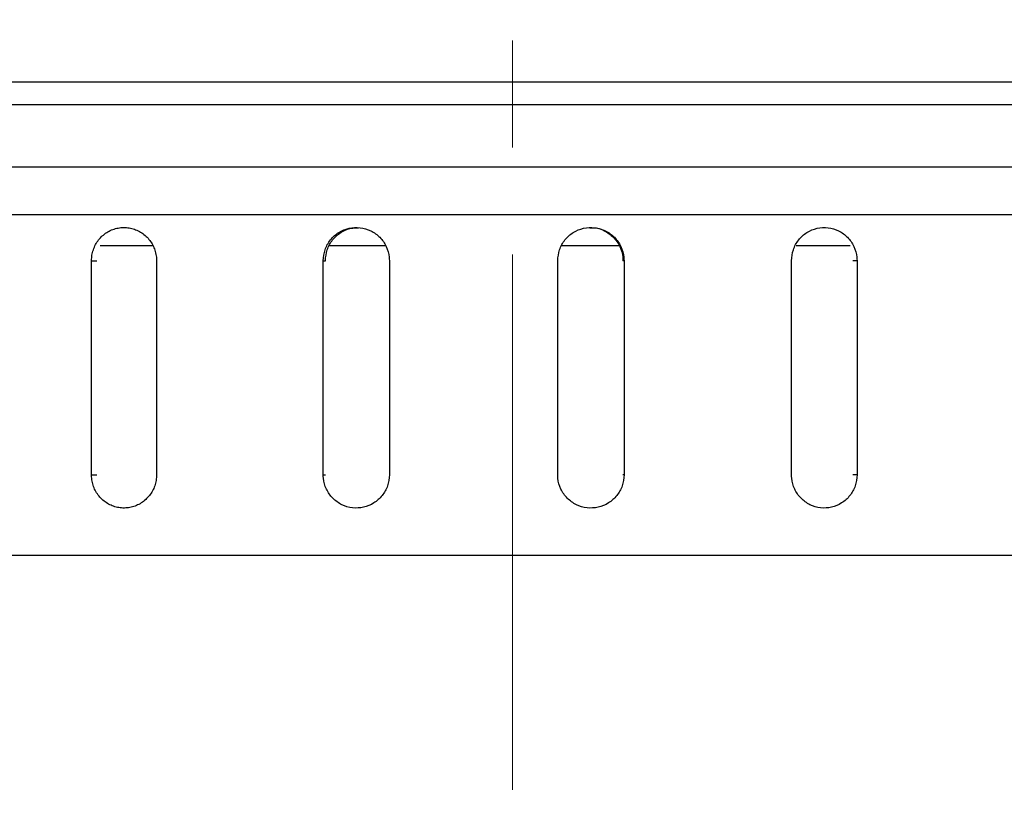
# Model space of a CAD drawing. Header units: inches. Extents: x 2.6 to 39.6, y 3.9 to 32.3.
# Tile 38 of 74: x 14.947 to 15.867, y 21.718 to 22.463. Entities that reach past the tile are written whole.
import ezdxf

# ---------------------------------------------------------------- set-up
doc = ezdxf.new("R2010")
doc.units = ezdxf.units.IN
doc.header["$MEASUREMENT"] = 0
doc.linetypes.add('CENTERX2', pattern=[0.8, 0.5, -0.1, 0.1, -0.1])

msp = doc.modelspace()

# ---------------------------------------------------------------- linework, layer by layer
at = {"color": 7, "linetype": 'CENTERX2', "lineweight": 18}
msp.add_line((15.40749, 11.34353), (15.40749, 24.79629), dxfattribs=at)
at = {"color": 7, "linetype": 'Continuous', "lineweight": 25}
for p, q in [((17.32143, 22.40447), (13.49354, 22.40447)), ((14.29827, 22.38369), (17.4092, 22.38369)), ((17.4092, 22.3253), (13.40578, 22.3253)), ((14.40243, 22.28079), (17.22123, 22.28079)), ((15.07126, 22.2516), (15.02238, 22.2516)), ((15.2891, 22.2516), (15.23593, 22.2516)), ((15.50751, 22.2516), (15.45358, 22.2516)), ((15.72305, 22.2516), (15.6727, 22.2516)), ((15.0142, 22.03783), (15.0142, 22.23783)), ((15.0142, 22.23783), (15.01917, 22.23783)), ((15.07495, 22.23783), (15.07495, 22.03783)), ((15.2307, 22.03783), (15.2307, 22.23783)), ((15.2307, 22.23783), (15.2327, 22.23783)), ((15.2925, 22.23783), (15.2925, 22.03783)), ((15.44979, 22.03783), (15.44979, 22.23783)), ((15.51174, 22.23783), (15.51073, 22.23783)), ((15.51174, 22.23783), (15.51174, 22.03783)), ((15.66825, 22.03783), (15.66825, 22.23783)), ((15.72945, 22.23783), (15.72546, 22.23783)), ((15.72945, 22.23783), (15.72945, 22.03783)), ((15.0142, 22.03783), (15.01917, 22.03783)), ((15.2307, 22.03783), (15.2327, 22.03783)), ((15.51174, 22.03783), (15.51073, 22.03783)), ((15.72945, 22.03783), (15.72546, 22.03783)), ((13.59199, 21.96283), (17.22299, 21.96283))]:
    msp.add_line(p, q, dxfattribs=at)
for points, knots in [([(15.0142, 22.23783), (15.01428, 22.23955), (15.01444, 22.24303), (15.01576, 22.24809), (15.01785, 22.2529), (15.02069, 22.25725), (15.02423, 22.26107), (15.02831, 22.26421), (15.0329, 22.26663), (15.03777, 22.2682), (15.04289, 22.26893), (15.048, 22.26877), (15.05307, 22.26773), (15.05785, 22.26585), (15.0623, 22.26316), (15.0662, 22.25977), (15.06953, 22.25573), (15.07212, 22.25122), (15.07393, 22.24628), (15.07482, 22.24177), (15.07491, 22.23892), (15.07495, 22.23783)], [0, 0, 0, 0, 0.05292, 0.107375, 0.160295, 0.214749, 0.267674, 0.322133, 0.375061, 0.429523, 0.482446, 0.536903, 0.58982, 0.644272, 0.697192, 0.751646, 0.804573, 0.859035, 0.911961, 0.966423, 1, 1, 1, 1]), ([(15.2307, 22.23783), (15.23104, 22.24131), (15.23173, 22.24828), (15.23705, 22.25756), (15.24488, 22.26462), (15.25467, 22.26865), (15.26523, 22.26921), (15.27538, 22.26623), (15.28398, 22.26005), (15.29003, 22.25137), (15.29232, 22.24347), (15.29247, 22.23892), (15.2925, 22.23783)], [0, 0, 0, 0, 0.107362, 0.214723, 0.322094, 0.429472, 0.536839, 0.644195, 0.751556, 0.858932, 0.966307, 1, 1, 1, 1]), ([(15.23271, 22.23783), (15.23305, 22.24131), (15.23374, 22.24828), (15.23905, 22.25759), (15.24689, 22.26453), (15.25555, 22.26847), (15.26133, 22.26844), (15.26361, 22.26843)], [0, 0, 0, 0, 0.214723, 0.4294452, 0.6441876, 0.8589432, 1, 1, 1, 1]), ([(15.44979, 22.23783), (15.45013, 22.24131), (15.45082, 22.24828), (15.45616, 22.25756), (15.46402, 22.26462), (15.47384, 22.26865), (15.48443, 22.26921), (15.49459, 22.26623), (15.50321, 22.26005), (15.50927, 22.25137), (15.51155, 22.24347), (15.5117, 22.23892), (15.51174, 22.23783)], [0, 0, 0, 0, 0.107362, 0.214723, 0.322094, 0.429472, 0.536839, 0.644195, 0.751556, 0.858932, 0.966307, 1, 1, 1, 1]), ([(15.47978, 22.26843), (15.48097, 22.26854), (15.48563, 22.26896), (15.49359, 22.26608), (15.5022, 22.26009), (15.50826, 22.25136), (15.51054, 22.24348), (15.51069, 22.23892), (15.51073, 22.23783)], [0, 0, 0, 0, 0.073677, 0.288387, 0.50311, 0.717861, 0.932612, 1, 1, 1, 1]), ([(15.66825, 22.23783), (15.66859, 22.24131), (15.66927, 22.24828), (15.67456, 22.25756), (15.68234, 22.26462), (15.69205, 22.26865), (15.7025, 22.26921), (15.71254, 22.26623), (15.72104, 22.26005), (15.72701, 22.25137), (15.72927, 22.24347), (15.72941, 22.23892), (15.72945, 22.23783)], [0, 0, 0, 0, 0.107362, 0.214723, 0.322094, 0.429472, 0.536839, 0.644195, 0.751556, 0.858932, 0.966307, 1, 1, 1, 1]), ([(15.07495, 22.03783), (15.07487, 22.03611), (15.0747, 22.03262), (15.07337, 22.02757), (15.07127, 22.02275), (15.06841, 22.01841), (15.06486, 22.01458), (15.06075, 22.01144), (15.05616, 22.00903), (15.05127, 22.00745), (15.04615, 22.00673), (15.04104, 22.00688), (15.03598, 22.00793), (15.03121, 22.0098), (15.02678, 22.0125), (15.02289, 22.01588), (15.01958, 22.01993), (15.01701, 22.02444), (15.0152, 22.02937), (15.01432, 22.03388), (15.01423, 22.03674), (15.0142, 22.03783)], [0, 0, 0, 0, 0.05292, 0.107375, 0.160295, 0.214749, 0.267674, 0.322133, 0.375061, 0.429523, 0.482446, 0.536903, 0.58982, 0.644272, 0.697192, 0.751646, 0.804573, 0.859035, 0.911961, 0.966423, 1, 1, 1, 1]), ([(15.2925, 22.03783), (15.29216, 22.03434), (15.29148, 22.02737), (15.28614, 22.01809), (15.27829, 22.01104), (15.26849, 22.00701), (15.25794, 22.00645), (15.2478, 22.00942), (15.2392, 22.01561), (15.23317, 22.02429), (15.23089, 22.03218), (15.23074, 22.03674), (15.2307, 22.03783)], [0, 0, 0, 0, 0.107362, 0.214723, 0.322094, 0.429472, 0.536839, 0.644195, 0.751556, 0.858932, 0.966307, 1, 1, 1, 1]), ([(15.51174, 22.03783), (15.51139, 22.03434), (15.51071, 22.02737), (15.50537, 22.01809), (15.49752, 22.01104), (15.4877, 22.00701), (15.47712, 22.00645), (15.46695, 22.00942), (15.45832, 22.01561), (15.45226, 22.02429), (15.44997, 22.03218), (15.44982, 22.03674), (15.44979, 22.03783)], [0, 0, 0, 0, 0.1073618, 0.2147232, 0.3220944, 0.429472, 0.536839, 0.6441948, 0.7515565, 0.8589318, 0.9663073, 1, 1, 1, 1]), ([(15.72945, 22.03783), (15.72911, 22.03434), (15.72844, 22.02737), (15.72318, 22.01809), (15.71543, 22.01104), (15.70574, 22.00701), (15.69529, 22.00645), (15.68523, 22.00942), (15.6767, 22.01561), (15.6707, 22.02429), (15.66844, 22.03218), (15.66829, 22.03674), (15.66825, 22.03783)], [0, 0, 0, 0, 0.107362, 0.214723, 0.322094, 0.429472, 0.536839, 0.644195, 0.751556, 0.858932, 0.966307, 1, 1, 1, 1])]:
    msp.add_open_spline(points, degree=3, knots=knots, dxfattribs=at)

doc.saveas('drawing.dxf')
